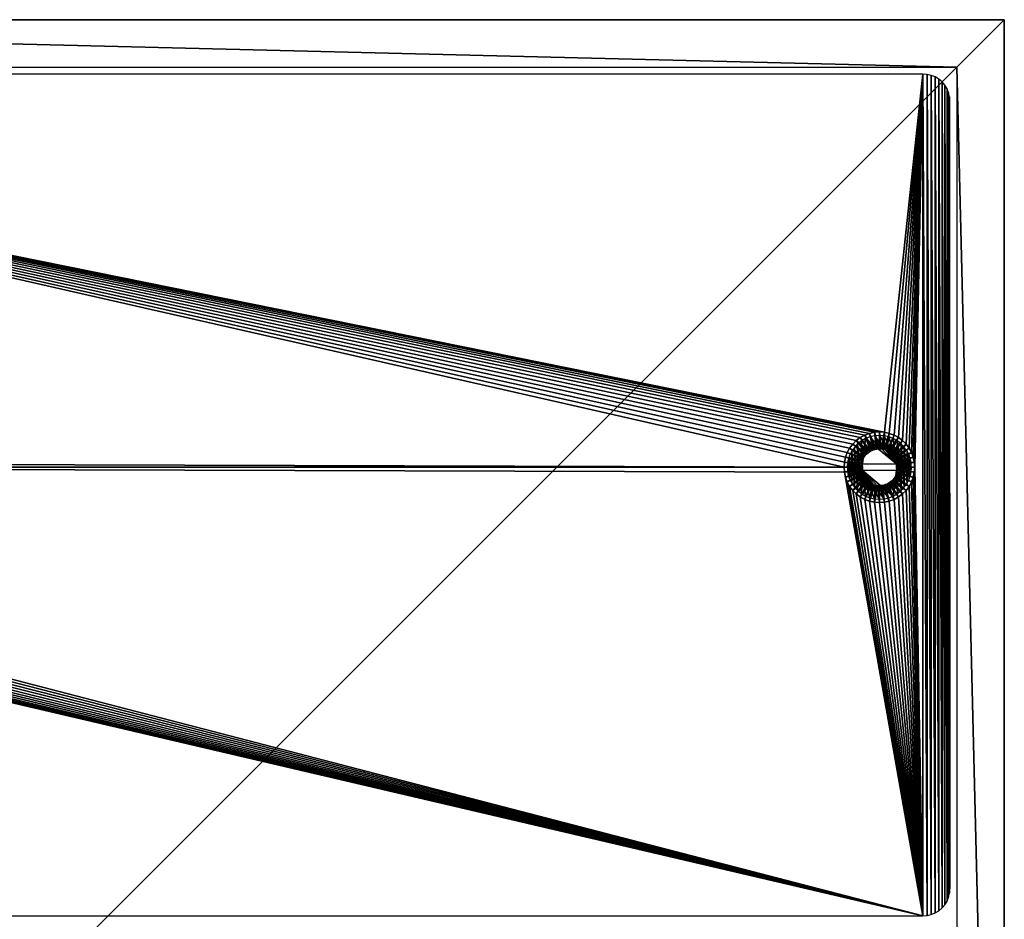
# Model space of a CAD drawing. Header units: millimetres. Extents: x -72 to 72, y -72 to 72.
# Tile 65 of 65: x 0 to 72, y 6 to 72. Entities that reach past the tile are written whole.
import ezdxf

# ---------------------------------------------------------------- set-up
doc = ezdxf.new("R2010")
doc.units = ezdxf.units.MM
doc.header["$LTSCALE"] = 65.185185
for name, color, linetype in [('137', 7, 'CONTINUOUS'), ('138', 7, 'CONTINUOUS'), ('140', 7, 'CONTINUOUS'), ('141', 7, 'CONTINUOUS'), ('143', 7, 'CONTINUOUS'), ('146', 7, 'CONTINUOUS'), ('147', 7, 'CONTINUOUS'), ('148', 7, 'CONTINUOUS')]:
    doc.layers.add(name, color=color, linetype=linetype)

msp = doc.modelspace()

# ---------------------------------------------------------------- linework, layer by layer
at = {"layer": '137', "color": 7, "linetype": 'Continuous'}
for points in [[(72.5, -72.5), (-72.5, -72.5), (72.5, 72.5), (72.5, -72.5)], [(72.5, 72.5), (-72.5, -72.5), (-72.5, 72.5), (72.5, 72.5)]]:
    msp.add_3dface(points, dxfattribs=at)
at = {"layer": '138', "color": 7, "linetype": 'Continuous'}
for points in [[(72.5, 72.5, 8), (-72.5, 72.5, 8), (69, 69, 8), (72.5, 72.5, 8)], [(69, 69, 8), (-72.5, 72.5, 8), (-69, 69, 8), (69, 69, 8)], [(72.5, -72.5, 8), (72.5, 72.5, 8), (69, 69, 8), (72.5, -72.5, 8)], [(69, 6, 8), (72.5, -72.5, 8), (69, 69, 8), (69, 6, 8)]]:
    msp.add_3dface(points, dxfattribs=at)
at = {"layer": '140', "color": 7, "linetype": 'Continuous'}
for points in [[(72.5, -72.5), (72.5, 72.5), (72.5, -72.5, 8), (72.5, -72.5)], [(72.5, 72.5), (72.5, 72.5, 8), (72.5, -72.5, 8), (72.5, 72.5)]]:
    msp.add_3dface(points, dxfattribs=at)
at = {"layer": '141', "color": 7, "linetype": 'Continuous'}
for points in [[(72.5, 72.5), (-72.5, 72.5), (72.5, 72.5, 8), (72.5, 72.5)], [(-72.5, 72.5), (-72.5, 72.5, 8), (72.5, 72.5, 8), (-72.5, 72.5)]]:
    msp.add_3dface(points, dxfattribs=at)
at = {"layer": '143', "linetype": 'Continuous'}
for points in [[(66.5, 68.5, 7.9), (-66.5, 68.5, 7.9), (63.67, 42.114, 7.9), (66.5, 68.5, 7.9)], [(-66.5, 68.5, 7.9), (-60.726, 39.91, 7.9), (60.7, 39.54, 7.9), (-66.5, 68.5, 7.9)], [(63.67, 42.114, 7.9), (-66.5, 68.5, 7.9), (63.3, 42.14, 7.9), (63.67, 42.114, 7.9)], [(63.3, 42.14, 7.9), (-66.5, 68.5, 7.9), (62.93, 42.114, 7.9), (63.3, 42.14, 7.9)], [(62.93, 42.114, 7.9), (-66.5, 68.5, 7.9), (62.567, 42.035, 7.9), (62.93, 42.114, 7.9)], [(62.567, 42.035, 7.9), (-66.5, 68.5, 7.9), (62.22, 41.905, 7.9), (62.567, 42.035, 7.9)], [(62.22, 41.905, 7.9), (-66.5, 68.5, 7.9), (61.894, 41.727, 7.9), (62.22, 41.905, 7.9)], [(61.894, 41.727, 7.9), (-66.5, 68.5, 7.9), (61.597, 41.505, 7.9), (61.894, 41.727, 7.9)], [(61.597, 41.505, 7.9), (-66.5, 68.5, 7.9), (61.335, 41.243, 7.9), (61.597, 41.505, 7.9)], [(61.335, 41.243, 7.9), (-66.5, 68.5, 7.9), (61.113, 40.946, 7.9), (61.335, 41.243, 7.9)], [(61.113, 40.946, 7.9), (-66.5, 68.5, 7.9), (60.935, 40.62, 7.9), (61.113, 40.946, 7.9)], [(60.935, 40.62, 7.9), (-66.5, 68.5, 7.9), (60.805, 40.273, 7.9), (60.935, 40.62, 7.9)], [(60.805, 40.273, 7.9), (-66.5, 68.5, 7.9), (60.726, 39.91, 7.9), (60.805, 40.273, 7.9)], [(60.726, 39.91, 7.9), (-66.5, 68.5, 7.9), (60.7, 39.54, 7.9), (60.726, 39.91, 7.9)], [(64.033, 42.035, 7.9), (66.5, 68.5, 7.9), (63.67, 42.114, 7.9), (64.033, 42.035, 7.9)], [(64.38, 41.905, 7.9), (66.5, 68.5, 7.9), (64.033, 42.035, 7.9), (64.38, 41.905, 7.9)], [(64.706, 41.727, 7.9), (66.5, 68.5, 7.9), (64.38, 41.905, 7.9), (64.706, 41.727, 7.9)], [(65.003, 41.505, 7.9), (66.5, 68.5, 7.9), (64.706, 41.727, 7.9), (65.003, 41.505, 7.9)], [(65.265, 41.243, 7.9), (66.5, 68.5, 7.9), (65.003, 41.505, 7.9), (65.265, 41.243, 7.9)], [(65.487, 40.946, 7.9), (66.5, 68.5, 7.9), (65.265, 41.243, 7.9), (65.487, 40.946, 7.9)], [(65.665, 40.62, 7.9), (66.5, 68.5, 7.9), (65.487, 40.946, 7.9), (65.665, 40.62, 7.9)], [(65.795, 40.273, 7.9), (66.5, 68.5, 7.9), (65.665, 40.62, 7.9), (65.795, 40.273, 7.9)], [(65.874, 39.91, 7.9), (66.5, 68.5, 7.9), (65.795, 40.273, 7.9), (65.874, 39.91, 7.9)], [(65.9, 39.54, 7.9), (66.5, 68.5, 7.9), (65.874, 39.91, 7.9), (65.9, 39.54, 7.9)], [(66.5, 6.5, 7.9), (66.5, 68.5, 7.9), (65.9, 39.54, 7.9), (66.5, 6.5, 7.9)], [(66.5, 68.5, 7.9), (66.5, 6.5, 7.9), (66.813, 6.525, 7.9), (66.5, 68.5, 7.9)], [(66.813, 68.475, 7.9), (66.5, 68.5, 7.9), (66.813, 6.525, 7.9), (66.813, 68.475, 7.9)], [(67.118, 68.402, 7.9), (66.813, 68.475, 7.9), (67.118, 6.598, 7.9), (67.118, 68.402, 7.9)], [(67.118, 6.598, 7.9), (66.813, 68.475, 7.9), (66.813, 6.525, 7.9), (67.118, 6.598, 7.9)], [(67.408, 68.282, 7.9), (67.118, 68.402, 7.9), (67.408, 6.718, 7.9), (67.408, 68.282, 7.9)], [(67.408, 6.718, 7.9), (67.118, 68.402, 7.9), (67.118, 6.598, 7.9), (67.408, 6.718, 7.9)], [(67.676, 68.118, 7.9), (67.408, 68.282, 7.9), (67.676, 6.882, 7.9), (67.676, 68.118, 7.9)], [(67.676, 6.882, 7.9), (67.408, 68.282, 7.9), (67.408, 6.718, 7.9), (67.676, 6.882, 7.9)], [(67.914, 67.914, 7.9), (67.676, 68.118, 7.9), (67.914, 7.086, 7.9), (67.914, 67.914, 7.9)], [(67.914, 7.086, 7.9), (67.676, 68.118, 7.9), (67.676, 6.882, 7.9), (67.914, 7.086, 7.9)], [(68.118, 67.676, 7.9), (67.914, 67.914, 7.9), (68.118, 7.324, 7.9), (68.118, 67.676, 7.9)], [(68.118, 7.324, 7.9), (67.914, 67.914, 7.9), (67.914, 7.086, 7.9), (68.118, 7.324, 7.9)], [(68.282, 67.408, 7.9), (68.118, 67.676, 7.9), (68.282, 7.592, 7.9), (68.282, 67.408, 7.9)], [(68.282, 7.592, 7.9), (68.118, 67.676, 7.9), (68.118, 7.324, 7.9), (68.282, 7.592, 7.9)], [(68.402, 67.118, 7.9), (68.282, 67.408, 7.9), (68.402, 7.882, 7.9), (68.402, 67.118, 7.9)], [(68.402, 7.882, 7.9), (68.282, 67.408, 7.9), (68.282, 7.592, 7.9), (68.402, 7.882, 7.9)], [(68.475, 66.813, 7.9), (68.402, 67.118, 7.9), (68.475, 8.187, 7.9), (68.475, 66.813, 7.9)], [(68.475, 8.187, 7.9), (68.402, 67.118, 7.9), (68.402, 7.882, 7.9), (68.475, 8.187, 7.9)], [(68.5, 66.5, 7.9), (68.475, 66.813, 7.9), (68.5, 8.5, 7.9), (68.5, 66.5, 7.9)], [(68.5, 8.5, 7.9), (68.475, 66.813, 7.9), (68.475, 8.187, 7.9), (68.5, 8.5, 7.9)], [(-60.726, 39.91, 7.9), (-60.7, 39.54, 7.9), (60.7, 39.54, 7.9), (-60.726, 39.91, 7.9)], [(-60.805, 38.807, 7.9), (66.5, 6.5, 7.9), (-60.726, 39.17, 7.9), (-60.805, 38.807, 7.9)], [(-60.726, 39.17, 7.9), (66.5, 6.5, 7.9), (-60.7, 39.54, 7.9), (-60.726, 39.17, 7.9)], [(-60.7, 39.54, 7.9), (66.5, 6.5, 7.9), (60.726, 39.17, 7.9), (-60.7, 39.54, 7.9)], [(60.7, 39.54, 7.9), (-60.7, 39.54, 7.9), (60.726, 39.17, 7.9), (60.7, 39.54, 7.9)], [(60.726, 39.17, 7.9), (66.5, 6.5, 7.9), (60.805, 38.807, 7.9), (60.726, 39.17, 7.9)], [(65.795, 38.807, 7.9), (66.5, 6.5, 7.9), (65.874, 39.17, 7.9), (65.795, 38.807, 7.9)], [(66.5, 6.5, 7.9), (65.9, 39.54, 7.9), (65.874, 39.17, 7.9), (66.5, 6.5, 7.9)], [(-61.113, 38.134, 7.9), (66.5, 6.5, 7.9), (-60.935, 38.46, 7.9), (-61.113, 38.134, 7.9)], [(-60.935, 38.46, 7.9), (66.5, 6.5, 7.9), (-60.805, 38.807, 7.9), (-60.935, 38.46, 7.9)], [(60.805, 38.807, 7.9), (66.5, 6.5, 7.9), (60.935, 38.46, 7.9), (60.805, 38.807, 7.9)], [(60.935, 38.46, 7.9), (66.5, 6.5, 7.9), (61.113, 38.134, 7.9), (60.935, 38.46, 7.9)], [(65.487, 38.134, 7.9), (66.5, 6.5, 7.9), (65.665, 38.46, 7.9), (65.487, 38.134, 7.9)], [(65.665, 38.46, 7.9), (66.5, 6.5, 7.9), (65.795, 38.807, 7.9), (65.665, 38.46, 7.9)], [(-61.597, 37.575, 7.9), (66.5, 6.5, 7.9), (-61.335, 37.837, 7.9), (-61.597, 37.575, 7.9)], [(-61.335, 37.837, 7.9), (66.5, 6.5, 7.9), (-61.113, 38.134, 7.9), (-61.335, 37.837, 7.9)], [(61.113, 38.134, 7.9), (66.5, 6.5, 7.9), (61.335, 37.837, 7.9), (61.113, 38.134, 7.9)], [(61.335, 37.837, 7.9), (66.5, 6.5, 7.9), (61.597, 37.575, 7.9), (61.335, 37.837, 7.9)], [(65.003, 37.575, 7.9), (66.5, 6.5, 7.9), (65.265, 37.837, 7.9), (65.003, 37.575, 7.9)], [(65.265, 37.837, 7.9), (66.5, 6.5, 7.9), (65.487, 38.134, 7.9), (65.265, 37.837, 7.9)], [(-66.5, 6.5, 7.9), (66.5, 6.5, 7.9), (-64.033, 37.045, 7.9), (-66.5, 6.5, 7.9)], [(-64.033, 37.045, 7.9), (66.5, 6.5, 7.9), (-63.67, 36.966, 7.9), (-64.033, 37.045, 7.9)], [(-62.93, 36.966, 7.9), (66.5, 6.5, 7.9), (-62.567, 37.045, 7.9), (-62.93, 36.966, 7.9)], [(-62.567, 37.045, 7.9), (66.5, 6.5, 7.9), (-62.22, 37.175, 7.9), (-62.567, 37.045, 7.9)], [(-62.22, 37.175, 7.9), (66.5, 6.5, 7.9), (-61.894, 37.353, 7.9), (-62.22, 37.175, 7.9)], [(-61.894, 37.353, 7.9), (66.5, 6.5, 7.9), (-61.597, 37.575, 7.9), (-61.894, 37.353, 7.9)], [(61.597, 37.575, 7.9), (66.5, 6.5, 7.9), (61.894, 37.353, 7.9), (61.597, 37.575, 7.9)], [(61.894, 37.353, 7.9), (66.5, 6.5, 7.9), (62.22, 37.175, 7.9), (61.894, 37.353, 7.9)], [(62.22, 37.175, 7.9), (66.5, 6.5, 7.9), (62.567, 37.045, 7.9), (62.22, 37.175, 7.9)], [(62.567, 37.045, 7.9), (66.5, 6.5, 7.9), (62.93, 36.966, 7.9), (62.567, 37.045, 7.9)], [(63.67, 36.966, 7.9), (66.5, 6.5, 7.9), (64.033, 37.045, 7.9), (63.67, 36.966, 7.9)], [(64.033, 37.045, 7.9), (66.5, 6.5, 7.9), (64.38, 37.175, 7.9), (64.033, 37.045, 7.9)], [(64.38, 37.175, 7.9), (66.5, 6.5, 7.9), (64.706, 37.353, 7.9), (64.38, 37.175, 7.9)], [(64.706, 37.353, 7.9), (66.5, 6.5, 7.9), (65.003, 37.575, 7.9), (64.706, 37.353, 7.9)], [(-63.67, 36.966, 7.9), (66.5, 6.5, 7.9), (-63.3, 36.94, 7.9), (-63.67, 36.966, 7.9)], [(-63.3, 36.94, 7.9), (66.5, 6.5, 7.9), (-62.93, 36.966, 7.9), (-63.3, 36.94, 7.9)], [(62.93, 36.966, 7.9), (66.5, 6.5, 7.9), (63.3, 36.94, 7.9), (62.93, 36.966, 7.9)], [(63.3, 36.94, 7.9), (66.5, 6.5, 7.9), (63.67, 36.966, 7.9), (63.3, 36.94, 7.9)]]:
    msp.add_3dface(points, dxfattribs=at)
at = {"layer": '146', "linetype": 'Continuous'}
for points in [[(62.567, 42.035, 7.7), (63.078, 40.872, 6.45), (62.93, 42.114, 7.7), (62.567, 42.035, 7.7)], [(62.93, 42.114, 7.7), (63.3, 40.89, 6.45), (63.3, 42.14, 7.7), (62.93, 42.114, 7.7)], [(63.189, 40.885, 6.45), (63.3, 40.89, 6.45), (62.93, 42.114, 7.7), (63.189, 40.885, 6.45)], [(63.078, 40.872, 6.45), (63.189, 40.885, 6.45), (62.93, 42.114, 7.7), (63.078, 40.872, 6.45)], [(63.3, 40.89, 6.45), (63.411, 40.885, 6.45), (63.3, 42.14, 7.7), (63.3, 40.89, 6.45)], [(63.3, 42.14, 7.7), (63.411, 40.885, 6.45), (63.67, 42.114, 7.7), (63.3, 42.14, 7.7)], [(63.411, 40.885, 6.45), (63.522, 40.872, 6.45), (63.67, 42.114, 7.7), (63.411, 40.885, 6.45)], [(63.522, 40.872, 6.45), (63.631, 40.849, 6.45), (63.67, 42.114, 7.7), (63.522, 40.872, 6.45)], [(63.67, 42.114, 7.7), (63.631, 40.849, 6.45), (64.033, 42.035, 7.7), (63.67, 42.114, 7.7)], [(61.335, 41.243, 7.7), (62.386, 40.533, 6.45), (61.597, 41.505, 7.7), (61.335, 41.243, 7.7)], [(61.597, 41.505, 7.7), (62.562, 40.67, 6.45), (61.894, 41.727, 7.7), (61.597, 41.505, 7.7)], [(62.471, 40.605, 6.45), (62.562, 40.67, 6.45), (61.597, 41.505, 7.7), (62.471, 40.605, 6.45)], [(62.386, 40.533, 6.45), (62.471, 40.605, 6.45), (61.597, 41.505, 7.7), (62.386, 40.533, 6.45)], [(61.894, 41.727, 7.7), (62.657, 40.727, 6.45), (62.22, 41.905, 7.7), (61.894, 41.727, 7.7)], [(62.562, 40.67, 6.45), (62.657, 40.727, 6.45), (61.894, 41.727, 7.7), (62.562, 40.67, 6.45)], [(62.22, 41.905, 7.7), (62.862, 40.817, 6.45), (62.567, 42.035, 7.7), (62.22, 41.905, 7.7)], [(62.758, 40.776, 6.45), (62.862, 40.817, 6.45), (62.22, 41.905, 7.7), (62.758, 40.776, 6.45)], [(62.657, 40.727, 6.45), (62.758, 40.776, 6.45), (62.22, 41.905, 7.7), (62.657, 40.727, 6.45)], [(62.969, 40.849, 6.45), (63.078, 40.872, 6.45), (62.567, 42.035, 7.7), (62.969, 40.849, 6.45)], [(62.862, 40.817, 6.45), (62.969, 40.849, 6.45), (62.567, 42.035, 7.7), (62.862, 40.817, 6.45)], [(63.631, 40.849, 6.45), (63.738, 40.817, 6.45), (64.033, 42.035, 7.7), (63.631, 40.849, 6.45)], [(63.738, 40.817, 6.45), (63.842, 40.776, 6.45), (64.033, 42.035, 7.7), (63.738, 40.817, 6.45)], [(64.033, 42.035, 7.7), (63.842, 40.776, 6.45), (64.38, 41.905, 7.7), (64.033, 42.035, 7.7)], [(63.842, 40.776, 6.45), (63.943, 40.727, 6.45), (64.38, 41.905, 7.7), (63.842, 40.776, 6.45)], [(64.38, 41.905, 7.7), (63.943, 40.727, 6.45), (64.706, 41.727, 7.7), (64.38, 41.905, 7.7)], [(63.943, 40.727, 6.45), (64.038, 40.67, 6.45), (64.706, 41.727, 7.7), (63.943, 40.727, 6.45)], [(64.038, 40.67, 6.45), (64.129, 40.605, 6.45), (64.706, 41.727, 7.7), (64.038, 40.67, 6.45)], [(64.706, 41.727, 7.7), (64.129, 40.605, 6.45), (65.003, 41.505, 7.7), (64.706, 41.727, 7.7)], [(64.129, 40.605, 6.45), (64.214, 40.533, 6.45), (65.003, 41.505, 7.7), (64.129, 40.605, 6.45)], [(64.214, 40.533, 6.45), (64.293, 40.454, 6.45), (65.003, 41.505, 7.7), (64.214, 40.533, 6.45)], [(65.003, 41.505, 7.7), (64.293, 40.454, 6.45), (65.265, 41.243, 7.7), (65.003, 41.505, 7.7)], [(60.805, 40.273, 7.7), (62.064, 40.082, 6.45), (60.935, 40.62, 7.7), (60.805, 40.273, 7.7)], [(60.935, 40.62, 7.7), (62.113, 40.183, 6.45), (61.113, 40.946, 7.7), (60.935, 40.62, 7.7)], [(62.064, 40.082, 6.45), (62.113, 40.183, 6.45), (60.935, 40.62, 7.7), (62.064, 40.082, 6.45)], [(61.113, 40.946, 7.7), (62.235, 40.369, 6.45), (61.335, 41.243, 7.7), (61.113, 40.946, 7.7)], [(62.17, 40.278, 6.45), (62.235, 40.369, 6.45), (61.113, 40.946, 7.7), (62.17, 40.278, 6.45)], [(62.113, 40.183, 6.45), (62.17, 40.278, 6.45), (61.113, 40.946, 7.7), (62.113, 40.183, 6.45)], [(62.307, 40.454, 6.45), (62.386, 40.533, 6.45), (61.335, 41.243, 7.7), (62.307, 40.454, 6.45)], [(62.235, 40.369, 6.45), (62.307, 40.454, 6.45), (61.335, 41.243, 7.7), (62.235, 40.369, 6.45)], [(64.293, 40.454, 6.45), (64.365, 40.369, 6.45), (65.265, 41.243, 7.7), (64.293, 40.454, 6.45)], [(64.365, 40.369, 6.45), (64.43, 40.278, 6.45), (65.265, 41.243, 7.7), (64.365, 40.369, 6.45)], [(65.265, 41.243, 7.7), (64.43, 40.278, 6.45), (65.487, 40.946, 7.7), (65.265, 41.243, 7.7)], [(64.43, 40.278, 6.45), (64.487, 40.183, 6.45), (65.487, 40.946, 7.7), (64.43, 40.278, 6.45)], [(65.487, 40.946, 7.7), (64.487, 40.183, 6.45), (65.665, 40.62, 7.7), (65.487, 40.946, 7.7)], [(64.487, 40.183, 6.45), (64.536, 40.082, 6.45), (65.665, 40.62, 7.7), (64.487, 40.183, 6.45)], [(64.536, 40.082, 6.45), (64.577, 39.978, 6.45), (65.665, 40.62, 7.7), (64.536, 40.082, 6.45)], [(65.665, 40.62, 7.7), (64.577, 39.978, 6.45), (65.795, 40.273, 7.7), (65.665, 40.62, 7.7)], [(60.7, 39.54, 7.7), (61.955, 39.651, 6.45), (60.726, 39.91, 7.7), (60.7, 39.54, 7.7)], [(60.726, 39.91, 7.7), (61.991, 39.871, 6.45), (60.805, 40.273, 7.7), (60.726, 39.91, 7.7)], [(61.968, 39.762, 6.45), (61.991, 39.871, 6.45), (60.726, 39.91, 7.7), (61.968, 39.762, 6.45)], [(61.955, 39.651, 6.45), (61.968, 39.762, 6.45), (60.726, 39.91, 7.7), (61.955, 39.651, 6.45)], [(62.023, 39.978, 6.45), (62.064, 40.082, 6.45), (60.805, 40.273, 7.7), (62.023, 39.978, 6.45)], [(61.991, 39.871, 6.45), (62.023, 39.978, 6.45), (60.805, 40.273, 7.7), (61.991, 39.871, 6.45)], [(64.577, 39.978, 6.45), (64.609, 39.871, 6.45), (65.795, 40.273, 7.7), (64.577, 39.978, 6.45)], [(64.609, 39.871, 6.45), (64.632, 39.762, 6.45), (65.795, 40.273, 7.7), (64.609, 39.871, 6.45)], [(65.795, 40.273, 7.7), (64.632, 39.762, 6.45), (65.874, 39.91, 7.7), (65.795, 40.273, 7.7)], [(64.632, 39.762, 6.45), (64.645, 39.651, 6.45), (65.874, 39.91, 7.7), (64.632, 39.762, 6.45)], [(64.645, 39.651, 6.45), (64.65, 39.54, 6.45), (65.874, 39.91, 7.7), (64.645, 39.651, 6.45)], [(64.65, 39.54, 6.45), (65.9, 39.54, 7.7), (65.874, 39.91, 7.7), (64.65, 39.54, 6.45)], [(61.95, 39.54, 6.45), (61.955, 39.651, 6.45), (60.7, 39.54, 7.7), (61.95, 39.54, 6.45)]]:
    msp.add_3dface(points, dxfattribs=at)
at = {"layer": '147', "linetype": 'Continuous'}
for points in [[(61.95, 39.54, 6.45), (60.7, 39.54, 7.7), (60.726, 39.17, 7.7), (61.95, 39.54, 6.45)], [(61.95, 39.54, 6.45), (60.726, 39.17, 7.7), (61.955, 39.429, 6.45), (61.95, 39.54, 6.45)], [(61.955, 39.429, 6.45), (60.726, 39.17, 7.7), (61.968, 39.318, 6.45), (61.955, 39.429, 6.45)], [(60.726, 39.17, 7.7), (60.805, 38.807, 7.7), (61.968, 39.318, 6.45), (60.726, 39.17, 7.7)], [(61.968, 39.318, 6.45), (60.805, 38.807, 7.7), (61.991, 39.209, 6.45), (61.968, 39.318, 6.45)], [(61.991, 39.209, 6.45), (60.805, 38.807, 7.7), (62.023, 39.102, 6.45), (61.991, 39.209, 6.45)], [(64.577, 39.102, 6.45), (65.795, 38.807, 7.7), (64.609, 39.209, 6.45), (64.577, 39.102, 6.45)], [(64.609, 39.209, 6.45), (65.874, 39.17, 7.7), (64.632, 39.318, 6.45), (64.609, 39.209, 6.45)], [(65.795, 38.807, 7.7), (65.874, 39.17, 7.7), (64.609, 39.209, 6.45), (65.795, 38.807, 7.7)], [(64.632, 39.318, 6.45), (65.874, 39.17, 7.7), (64.645, 39.429, 6.45), (64.632, 39.318, 6.45)], [(65.9, 39.54, 7.7), (64.65, 39.54, 6.45), (64.645, 39.429, 6.45), (65.9, 39.54, 7.7)], [(65.874, 39.17, 7.7), (65.9, 39.54, 7.7), (64.645, 39.429, 6.45), (65.874, 39.17, 7.7)], [(60.805, 38.807, 7.7), (60.935, 38.46, 7.7), (62.023, 39.102, 6.45), (60.805, 38.807, 7.7)], [(62.023, 39.102, 6.45), (60.935, 38.46, 7.7), (62.064, 38.998, 6.45), (62.023, 39.102, 6.45)], [(62.064, 38.998, 6.45), (60.935, 38.46, 7.7), (62.113, 38.897, 6.45), (62.064, 38.998, 6.45)], [(60.935, 38.46, 7.7), (61.113, 38.134, 7.7), (62.113, 38.897, 6.45), (60.935, 38.46, 7.7)], [(62.113, 38.897, 6.45), (61.113, 38.134, 7.7), (62.17, 38.802, 6.45), (62.113, 38.897, 6.45)], [(61.113, 38.134, 7.7), (61.335, 37.837, 7.7), (62.17, 38.802, 6.45), (61.113, 38.134, 7.7)], [(62.17, 38.802, 6.45), (61.335, 37.837, 7.7), (62.235, 38.711, 6.45), (62.17, 38.802, 6.45)], [(62.235, 38.711, 6.45), (61.335, 37.837, 7.7), (62.307, 38.626, 6.45), (62.235, 38.711, 6.45)], [(61.335, 37.837, 7.7), (61.597, 37.575, 7.7), (62.307, 38.626, 6.45), (61.335, 37.837, 7.7)], [(62.307, 38.626, 6.45), (61.597, 37.575, 7.7), (62.386, 38.547, 6.45), (62.307, 38.626, 6.45)], [(62.386, 38.547, 6.45), (61.597, 37.575, 7.7), (62.471, 38.475, 6.45), (62.386, 38.547, 6.45)], [(61.597, 37.575, 7.7), (61.894, 37.353, 7.7), (62.471, 38.475, 6.45), (61.597, 37.575, 7.7)], [(62.471, 38.475, 6.45), (61.894, 37.353, 7.7), (62.562, 38.41, 6.45), (62.471, 38.475, 6.45)], [(64.038, 38.41, 6.45), (65.003, 37.575, 7.7), (64.129, 38.475, 6.45), (64.038, 38.41, 6.45)], [(64.129, 38.475, 6.45), (65.003, 37.575, 7.7), (64.214, 38.547, 6.45), (64.129, 38.475, 6.45)], [(64.214, 38.547, 6.45), (65.265, 37.837, 7.7), (64.293, 38.626, 6.45), (64.214, 38.547, 6.45)], [(65.003, 37.575, 7.7), (65.265, 37.837, 7.7), (64.214, 38.547, 6.45), (65.003, 37.575, 7.7)], [(64.293, 38.626, 6.45), (65.265, 37.837, 7.7), (64.365, 38.711, 6.45), (64.293, 38.626, 6.45)], [(64.365, 38.711, 6.45), (65.487, 38.134, 7.7), (64.43, 38.802, 6.45), (64.365, 38.711, 6.45)], [(65.265, 37.837, 7.7), (65.487, 38.134, 7.7), (64.365, 38.711, 6.45), (65.265, 37.837, 7.7)], [(64.43, 38.802, 6.45), (65.487, 38.134, 7.7), (64.487, 38.897, 6.45), (64.43, 38.802, 6.45)], [(64.487, 38.897, 6.45), (65.665, 38.46, 7.7), (64.536, 38.998, 6.45), (64.487, 38.897, 6.45)], [(65.487, 38.134, 7.7), (65.665, 38.46, 7.7), (64.487, 38.897, 6.45), (65.487, 38.134, 7.7)], [(64.536, 38.998, 6.45), (65.795, 38.807, 7.7), (64.577, 39.102, 6.45), (64.536, 38.998, 6.45)], [(65.665, 38.46, 7.7), (65.795, 38.807, 7.7), (64.536, 38.998, 6.45), (65.665, 38.46, 7.7)], [(62.562, 38.41, 6.45), (61.894, 37.353, 7.7), (62.657, 38.353, 6.45), (62.562, 38.41, 6.45)], [(61.894, 37.353, 7.7), (62.22, 37.175, 7.7), (62.657, 38.353, 6.45), (61.894, 37.353, 7.7)], [(62.657, 38.353, 6.45), (62.22, 37.175, 7.7), (62.758, 38.304, 6.45), (62.657, 38.353, 6.45)], [(62.22, 37.175, 7.7), (62.567, 37.045, 7.7), (62.758, 38.304, 6.45), (62.22, 37.175, 7.7)], [(62.758, 38.304, 6.45), (62.567, 37.045, 7.7), (62.862, 38.263, 6.45), (62.758, 38.304, 6.45)], [(62.862, 38.263, 6.45), (62.567, 37.045, 7.7), (62.969, 38.231, 6.45), (62.862, 38.263, 6.45)], [(62.567, 37.045, 7.7), (62.93, 36.966, 7.7), (62.969, 38.231, 6.45), (62.567, 37.045, 7.7)], [(62.969, 38.231, 6.45), (62.93, 36.966, 7.7), (63.078, 38.208, 6.45), (62.969, 38.231, 6.45)], [(63.078, 38.208, 6.45), (62.93, 36.966, 7.7), (63.189, 38.195, 6.45), (63.078, 38.208, 6.45)], [(62.93, 36.966, 7.7), (63.3, 36.94, 7.7), (63.189, 38.195, 6.45), (62.93, 36.966, 7.7)], [(63.189, 38.195, 6.45), (63.3, 36.94, 7.7), (63.3, 38.19, 6.45), (63.189, 38.195, 6.45)], [(63.3, 38.19, 6.45), (63.67, 36.966, 7.7), (63.411, 38.195, 6.45), (63.3, 38.19, 6.45)], [(63.3, 36.94, 7.7), (63.67, 36.966, 7.7), (63.3, 38.19, 6.45), (63.3, 36.94, 7.7)], [(63.411, 38.195, 6.45), (63.67, 36.966, 7.7), (63.522, 38.208, 6.45), (63.411, 38.195, 6.45)], [(63.522, 38.208, 6.45), (64.033, 37.045, 7.7), (63.631, 38.231, 6.45), (63.522, 38.208, 6.45)], [(63.67, 36.966, 7.7), (64.033, 37.045, 7.7), (63.522, 38.208, 6.45), (63.67, 36.966, 7.7)], [(63.631, 38.231, 6.45), (64.033, 37.045, 7.7), (63.738, 38.263, 6.45), (63.631, 38.231, 6.45)], [(63.738, 38.263, 6.45), (64.38, 37.175, 7.7), (63.842, 38.304, 6.45), (63.738, 38.263, 6.45)], [(64.033, 37.045, 7.7), (64.38, 37.175, 7.7), (63.738, 38.263, 6.45), (64.033, 37.045, 7.7)], [(63.842, 38.304, 6.45), (64.38, 37.175, 7.7), (63.943, 38.353, 6.45), (63.842, 38.304, 6.45)], [(63.943, 38.353, 6.45), (64.706, 37.353, 7.7), (64.038, 38.41, 6.45), (63.943, 38.353, 6.45)], [(64.38, 37.175, 7.7), (64.706, 37.353, 7.7), (63.943, 38.353, 6.45), (64.38, 37.175, 7.7)], [(64.706, 37.353, 7.7), (65.003, 37.575, 7.7), (64.038, 38.41, 6.45), (64.706, 37.353, 7.7)]]:
    msp.add_3dface(points, dxfattribs=at)
at = {"layer": '148', "linetype": 'Continuous'}
for points in [[(61.702, 41.263, 7.9), (61.976, 37.598, 7.9), (61.976, 41.482, 7.9), (61.702, 41.263, 7.9)], [(62.28, 41.657, 7.9), (61.976, 41.482, 7.9), (62.05, 39.79, 7.9), (62.28, 41.657, 7.9)], [(61.976, 41.482, 7.9), (61.976, 37.598, 7.9), (62.05, 39.29, 7.9), (61.976, 41.482, 7.9)], [(62.05, 39.79, 7.9), (61.976, 41.482, 7.9), (62.05, 39.29, 7.9), (62.05, 39.79, 7.9)], [(64.55, 39.79, 7.9), (62.28, 41.657, 7.9), (62.05, 39.79, 7.9), (64.55, 39.79, 7.9)], [(62.607, 41.786, 7.9), (62.28, 41.657, 7.9), (64.55, 39.79, 7.9), (62.607, 41.786, 7.9)], [(62.949, 41.864, 7.9), (62.607, 41.786, 7.9), (64.55, 39.79, 7.9), (62.949, 41.864, 7.9)], [(63.3, 41.89, 7.9), (62.949, 41.864, 7.9), (64.55, 39.79, 7.9), (63.3, 41.89, 7.9)], [(63.651, 41.864, 7.9), (63.3, 41.89, 7.9), (64.55, 39.79, 7.9), (63.651, 41.864, 7.9)], [(63.993, 41.786, 7.9), (63.651, 41.864, 7.9), (64.55, 39.79, 7.9), (63.993, 41.786, 7.9)], [(64.32, 41.657, 7.9), (63.993, 41.786, 7.9), (64.55, 39.79, 7.9), (64.32, 41.657, 7.9)], [(64.624, 41.482, 7.9), (64.32, 41.657, 7.9), (64.55, 39.79, 7.9), (64.624, 41.482, 7.9)], [(64.624, 37.598, 7.9), (64.624, 41.482, 7.9), (64.55, 39.79, 7.9), (64.624, 37.598, 7.9)], [(64.898, 41.263, 7.9), (64.624, 41.482, 7.9), (64.898, 37.817, 7.9), (64.898, 41.263, 7.9)], [(64.898, 37.817, 7.9), (64.624, 41.482, 7.9), (64.624, 37.598, 7.9), (64.898, 37.817, 7.9)], [(61.112, 40.398, 7.9), (61.265, 38.365, 7.9), (61.265, 40.715, 7.9), (61.112, 40.398, 7.9)], [(61.265, 40.715, 7.9), (61.463, 38.075, 7.9), (61.463, 41.005, 7.9), (61.265, 40.715, 7.9)], [(61.265, 38.365, 7.9), (61.463, 38.075, 7.9), (61.265, 40.715, 7.9), (61.265, 38.365, 7.9)], [(61.463, 41.005, 7.9), (61.702, 37.817, 7.9), (61.702, 41.263, 7.9), (61.463, 41.005, 7.9)], [(61.463, 38.075, 7.9), (61.702, 37.817, 7.9), (61.463, 41.005, 7.9), (61.463, 38.075, 7.9)], [(61.702, 37.817, 7.9), (61.976, 37.598, 7.9), (61.702, 41.263, 7.9), (61.702, 37.817, 7.9)], [(65.137, 41.005, 7.9), (64.898, 41.263, 7.9), (65.137, 38.075, 7.9), (65.137, 41.005, 7.9)], [(65.137, 38.075, 7.9), (64.898, 41.263, 7.9), (64.898, 37.817, 7.9), (65.137, 38.075, 7.9)], [(65.335, 40.715, 7.9), (65.137, 41.005, 7.9), (65.335, 38.365, 7.9), (65.335, 40.715, 7.9)], [(65.335, 38.365, 7.9), (65.137, 41.005, 7.9), (65.137, 38.075, 7.9), (65.335, 38.365, 7.9)], [(65.488, 40.398, 7.9), (65.335, 40.715, 7.9), (65.488, 38.682, 7.9), (65.488, 40.398, 7.9)], [(65.488, 38.682, 7.9), (65.335, 40.715, 7.9), (65.335, 38.365, 7.9), (65.488, 38.682, 7.9)], [(60.957, 39.716, 7.9), (61.009, 39.017, 7.9), (61.009, 40.063, 7.9), (60.957, 39.716, 7.9)], [(61.009, 40.063, 7.9), (61.112, 38.682, 7.9), (61.112, 40.398, 7.9), (61.009, 40.063, 7.9)], [(61.009, 39.017, 7.9), (61.112, 38.682, 7.9), (61.009, 40.063, 7.9), (61.009, 39.017, 7.9)], [(61.112, 38.682, 7.9), (61.265, 38.365, 7.9), (61.112, 40.398, 7.9), (61.112, 38.682, 7.9)], [(65.591, 40.063, 7.9), (65.488, 40.398, 7.9), (65.591, 39.017, 7.9), (65.591, 40.063, 7.9)], [(65.591, 39.017, 7.9), (65.488, 40.398, 7.9), (65.488, 38.682, 7.9), (65.591, 39.017, 7.9)], [(65.643, 39.716, 7.9), (65.591, 40.063, 7.9), (65.643, 39.364, 7.9), (65.643, 39.716, 7.9)], [(65.643, 39.364, 7.9), (65.591, 40.063, 7.9), (65.591, 39.017, 7.9), (65.643, 39.364, 7.9)], [(60.957, 39.364, 7.9), (61.009, 39.017, 7.9), (60.957, 39.716, 7.9), (60.957, 39.364, 7.9)], [(61.976, 37.598, 7.9), (62.28, 37.423, 7.9), (62.05, 39.29, 7.9), (61.976, 37.598, 7.9)], [(62.949, 37.216, 7.9), (63.3, 37.19, 7.9), (62.05, 39.29, 7.9), (62.949, 37.216, 7.9)], [(63.3, 37.19, 7.9), (63.651, 37.216, 7.9), (62.05, 39.29, 7.9), (63.3, 37.19, 7.9)], [(62.607, 37.294, 7.9), (62.949, 37.216, 7.9), (62.05, 39.29, 7.9), (62.607, 37.294, 7.9)], [(62.28, 37.423, 7.9), (62.607, 37.294, 7.9), (62.05, 39.29, 7.9), (62.28, 37.423, 7.9)], [(63.993, 37.294, 7.9), (64.32, 37.423, 7.9), (62.05, 39.29, 7.9), (63.993, 37.294, 7.9)], [(64.32, 37.423, 7.9), (64.55, 39.29, 7.9), (62.05, 39.29, 7.9), (64.32, 37.423, 7.9)], [(63.651, 37.216, 7.9), (63.993, 37.294, 7.9), (62.05, 39.29, 7.9), (63.651, 37.216, 7.9)], [(64.32, 37.423, 7.9), (64.624, 37.598, 7.9), (64.55, 39.29, 7.9), (64.32, 37.423, 7.9)], [(64.55, 39.29, 7.9), (64.624, 37.598, 7.9), (64.55, 39.79, 7.9), (64.55, 39.29, 7.9)]]:
    msp.add_3dface(points, dxfattribs=at)

doc.saveas('drawing.dxf')
